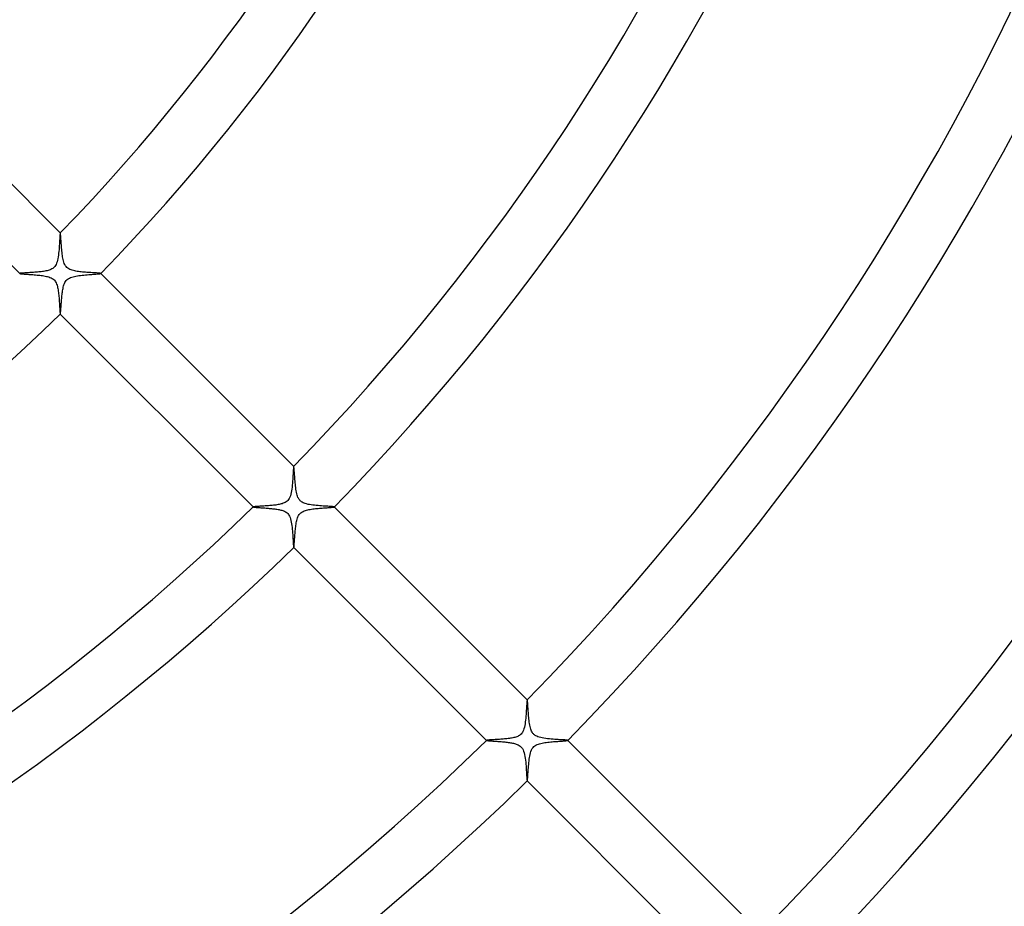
# Model space of a CAD drawing. Header units: millimetres. Extents: x -430 to 430, y -430 to 430.
# Tile 59 of 100: x 95 to 163, y -142 to -80. Entities that reach past the tile are written whole.
import ezdxf

# ---------------------------------------------------------------- set-up
doc = ezdxf.new("R2010")
doc.units = ezdxf.units.MM
doc.layers.add('HIDDEN', color=7, linetype='Continuous')
doc.layers.add('THICK', color=7, linetype='Continuous')

msp = doc.modelspace()

# ---------------------------------------------------------------- linework, layer by layer
at = {"layer": 'HIDDEN'}
for p, q in [((97.524, -95.269), (97.517, -95.387)), ((97.53, -95.16), (97.524, -95.269)), ((97.536, -95.061), (97.53, -95.16)), ((97.542, -94.973), (97.536, -95.061)), ((97.547, -94.897), (97.542, -94.973)), ((97.553, -94.836), (97.547, -94.897)), ((97.558, -94.789), (97.553, -94.836)), ((97.563, -94.758), (97.558, -94.789)), ((97.569, -94.744), (97.563, -94.758)), ((97.57, -94.743), (97.569, -94.743)), ((97.569, -94.743), (97.569, -94.744)), ((97.571, -94.743), (97.57, -94.743)), ((97.57, -94.743), (97.57, -94.743)), ((97.572, -94.743), (97.571, -94.743)), ((97.572, -94.744), (97.572, -94.743)), ((97.482, -95.904), (97.47, -96.036)), ((97.492, -95.771), (97.482, -95.904)), ((97.501, -95.64), (97.492, -95.771)), ((97.509, -95.511), (97.501, -95.64)), ((97.517, -95.387), (97.509, -95.511)), ((97.376, -96.655), (97.347, -96.764)), ((97.401, -96.54), (97.376, -96.655)), ((97.423, -96.42), (97.401, -96.54)), ((97.44, -96.296), (97.423, -96.42)), ((97.456, -96.167), (97.44, -96.296)), ((97.47, -96.036), (97.456, -96.167)), ((96.57, -97.395), (96.492, -97.41)), ((96.645, -97.379), (96.57, -97.395)), ((96.718, -97.36), (96.645, -97.379)), ((96.787, -97.339), (96.718, -97.36)), ((96.854, -97.316), (96.787, -97.339)), ((96.92, -97.288), (96.854, -97.316)), ((96.984, -97.255), (96.92, -97.288)), ((97.044, -97.218), (96.984, -97.255)), ((97.101, -97.175), (97.044, -97.218)), ((97.151, -97.127), (97.101, -97.175)), ((97.196, -97.075), (97.151, -97.127)), ((97.237, -97.016), (97.196, -97.075)), ((97.276, -96.945), (97.237, -97.016)), ((97.313, -96.862), (97.276, -96.945)), ((97.347, -96.764), (97.313, -96.862)), ((94.744, -97.569), (94.743, -97.569)), ((94.743, -97.569), (94.743, -97.57)), ((94.743, -97.57), (94.743, -97.57)), ((94.743, -97.57), (94.743, -97.571)), ((94.743, -97.571), (94.743, -97.572)), ((94.743, -97.572), (94.744, -97.572)), ((94.751, -97.565), (94.744, -97.569)), ((94.765, -97.562), (94.751, -97.565)), ((94.785, -97.558), (94.765, -97.562)), ((94.812, -97.555), (94.785, -97.558)), ((94.844, -97.552), (94.812, -97.555)), ((94.883, -97.549), (94.844, -97.552)), ((94.927, -97.545), (94.883, -97.549)), ((94.976, -97.542), (94.927, -97.545)), ((95.03, -97.538), (94.976, -97.542)), ((95.089, -97.535), (95.03, -97.538)), ((95.152, -97.531), (95.089, -97.535)), ((95.221, -97.527), (95.152, -97.531)), ((95.294, -97.523), (95.221, -97.527)), ((95.371, -97.518), (95.294, -97.523)), ((95.453, -97.513), (95.371, -97.518)), ((95.538, -97.508), (95.453, -97.513)), ((95.626, -97.502), (95.538, -97.508)), ((95.715, -97.496), (95.626, -97.502)), ((95.805, -97.489), (95.715, -97.496)), ((95.894, -97.482), (95.805, -97.489)), ((95.984, -97.475), (95.894, -97.482)), ((96.073, -97.466), (95.984, -97.475)), ((96.16, -97.457), (96.073, -97.466)), ((96.246, -97.447), (96.16, -97.457)), ((96.331, -97.436), (96.246, -97.447)), ((96.412, -97.424), (96.331, -97.436)), ((96.492, -97.41), (96.412, -97.424)), ((97.938, -98.125), (97.991, -98.056)), ((97.991, -98.056), (98.054, -97.992)), ((98.054, -97.992), (98.127, -97.937)), ((98.127, -97.937), (98.206, -97.89)), ((98.206, -97.89), (98.29, -97.852)), ((98.29, -97.852), (98.376, -97.82)), ((98.376, -97.82), (98.466, -97.794)), ((98.466, -97.794), (98.561, -97.771)), ((98.561, -97.771), (98.661, -97.75)), ((98.661, -97.75), (98.764, -97.732)), ((98.764, -97.732), (98.87, -97.717)), ((98.87, -97.717), (98.98, -97.702)), ((98.98, -97.702), (99.092, -97.69)), ((99.092, -97.69), (99.206, -97.678)), ((99.206, -97.678), (99.322, -97.667)), ((99.322, -97.667), (99.437, -97.658)), ((99.437, -97.658), (99.55, -97.649)), ((99.55, -97.649), (99.662, -97.64)), ((99.662, -97.64), (99.77, -97.632)), ((99.77, -97.632), (99.873, -97.625)), ((99.873, -97.625), (99.969, -97.618)), ((99.969, -97.618), (100.057, -97.612)), ((100.057, -97.612), (100.138, -97.605)), ((100.138, -97.605), (100.21, -97.599)), ((100.21, -97.599), (100.271, -97.594)), ((100.271, -97.594), (100.322, -97.588)), ((100.322, -97.588), (100.36, -97.583)), ((100.36, -97.583), (100.385, -97.578)), ((100.385, -97.578), (100.397, -97.572)), ((100.398, -97.569), (100.397, -97.569)), ((100.397, -97.572), (100.398, -97.572)), ((100.398, -97.57), (100.398, -97.569)), ((100.398, -97.571), (100.398, -97.57)), ((100.398, -97.572), (100.398, -97.571)), ((100.398, -97.571), (100.398, -97.571)), ((97.718, -98.863), (97.731, -98.775)), ((97.731, -98.775), (97.745, -98.689)), ((97.745, -98.689), (97.761, -98.607)), ((97.761, -98.607), (97.779, -98.524)), ((97.779, -98.524), (97.801, -98.441)), ((97.801, -98.441), (97.827, -98.358)), ((97.827, -98.358), (97.857, -98.277)), ((97.857, -98.277), (97.894, -98.199)), ((97.894, -98.199), (97.938, -98.125)), ((97.652, -99.502), (97.659, -99.413)), ((97.659, -99.413), (97.667, -99.323)), ((97.667, -99.323), (97.676, -99.231)), ((97.676, -99.231), (97.685, -99.138)), ((97.685, -99.138), (97.695, -99.045)), ((97.695, -99.045), (97.706, -98.953)), ((97.706, -98.953), (97.718, -98.863)), ((97.604, -100.156), (97.608, -100.099)), ((97.608, -100.099), (97.613, -100.038)), ((97.613, -100.038), (97.618, -99.972)), ((97.618, -99.972), (97.623, -99.902)), ((97.623, -99.902), (97.628, -99.828)), ((97.628, -99.828), (97.634, -99.751)), ((97.634, -99.751), (97.639, -99.671)), ((97.639, -99.671), (97.646, -99.587)), ((97.646, -99.587), (97.652, -99.502)), ((97.569, -100.397), (97.569, -100.398)), ((97.569, -100.398), (97.57, -100.398)), ((97.57, -100.398), (97.571, -100.398)), ((97.571, -100.398), (97.571, -100.398)), ((97.571, -100.398), (97.572, -100.398)), ((97.572, -100.397), (97.576, -100.39)), ((97.572, -100.398), (97.572, -100.397)), ((97.576, -100.39), (97.58, -100.376)), ((97.58, -100.376), (97.584, -100.355)), ((97.584, -100.355), (97.587, -100.328)), ((97.587, -100.328), (97.591, -100.294)), ((97.591, -100.294), (97.595, -100.253)), ((97.595, -100.253), (97.6, -100.207)), ((97.6, -100.207), (97.604, -100.156)), ((113.817, -111.102), (113.812, -111.165)), ((113.823, -111.054), (113.817, -111.102)), ((113.828, -111.023), (113.823, -111.054)), ((113.834, -111.009), (113.828, -111.023)), ((113.835, -111.008), (113.834, -111.008)), ((113.834, -111.008), (113.834, -111.009)), ((113.836, -111.008), (113.835, -111.008)), ((113.835, -111.008), (113.835, -111.008)), ((113.837, -111.009), (113.836, -111.008)), ((113.836, -111.008), (113.836, -111.008)), ((113.773, -111.78), (113.765, -111.91)), ((113.781, -111.655), (113.773, -111.78)), ((113.788, -111.538), (113.781, -111.655)), ((113.795, -111.429), (113.788, -111.538)), ((113.801, -111.33), (113.795, -111.429)), ((113.806, -111.242), (113.801, -111.33)), ((113.812, -111.165), (113.806, -111.242)), ((113.717, -112.459), (113.7, -112.591)), ((113.731, -112.323), (113.717, -112.459)), ((113.744, -112.184), (113.731, -112.323)), ((113.755, -112.045), (113.744, -112.184)), ((113.765, -111.91), (113.755, -112.045)), ((113.559, -113.166), (113.517, -113.25)), ((113.598, -113.066), (113.559, -113.166)), ((113.63, -112.956), (113.598, -113.066)), ((113.658, -112.839), (113.63, -112.956)), ((113.681, -112.717), (113.658, -112.839)), ((113.7, -112.591), (113.681, -112.717)), ((111.009, -113.834), (111.008, -113.834)), ((111.008, -113.834), (111.008, -113.835)), ((111.008, -113.835), (111.008, -113.835)), ((111.008, -113.835), (111.008, -113.836)), ((111.008, -113.836), (111.008, -113.836)), ((111.008, -113.836), (111.009, -113.837)), ((111.015, -113.83), (111.009, -113.834)), ((111.028, -113.827), (111.015, -113.83)), ((111.048, -113.824), (111.028, -113.827)), ((111.074, -113.82), (111.048, -113.824)), ((111.105, -113.817), (111.074, -113.82)), ((111.143, -113.814), (111.105, -113.817)), ((111.185, -113.81), (111.143, -113.814)), ((111.233, -113.807), (111.185, -113.81)), ((111.285, -113.803), (111.233, -113.807)), ((111.341, -113.8), (111.285, -113.803)), ((111.402, -113.796), (111.341, -113.8)), ((111.466, -113.792), (111.402, -113.796)), ((111.534, -113.788), (111.466, -113.792)), ((111.605, -113.784), (111.534, -113.788)), ((111.679, -113.78), (111.605, -113.784)), ((111.756, -113.775), (111.679, -113.78)), ((111.834, -113.77), (111.756, -113.775)), ((111.916, -113.764), (111.834, -113.77)), ((111.998, -113.759), (111.916, -113.764)), ((112.083, -113.752), (111.998, -113.759)), ((112.169, -113.745), (112.083, -113.752)), ((112.254, -113.738), (112.169, -113.745)), ((112.339, -113.73), (112.254, -113.738)), ((112.423, -113.721), (112.339, -113.73)), ((112.505, -113.711), (112.423, -113.721)), ((112.586, -113.701), (112.505, -113.711)), ((112.665, -113.689), (112.586, -113.701)), ((112.742, -113.676), (112.665, -113.689)), ((112.815, -113.663), (112.742, -113.676)), ((112.888, -113.647), (112.815, -113.663)), ((112.962, -113.629), (112.888, -113.647)), ((113.035, -113.608), (112.962, -113.629)), ((113.106, -113.583), (113.035, -113.608)), ((113.176, -113.555), (113.106, -113.583)), ((113.244, -113.521), (113.176, -113.555)), ((113.308, -113.481), (113.244, -113.521)), ((113.368, -113.435), (113.308, -113.481)), ((113.423, -113.381), (113.368, -113.435)), ((113.472, -113.321), (113.423, -113.381)), ((113.517, -113.25), (113.472, -113.321)), ((116.378, -113.872), (116.438, -113.867)), ((116.438, -113.867), (116.492, -113.863)), ((116.492, -113.863), (116.539, -113.858)), ((116.539, -113.858), (116.58, -113.854)), ((116.58, -113.854), (116.613, -113.85)), ((116.613, -113.85), (116.638, -113.845)), ((116.638, -113.845), (116.654, -113.841)), ((116.654, -113.841), (116.662, -113.837)), ((116.663, -113.834), (116.662, -113.834)), ((116.662, -113.837), (116.663, -113.837)), ((116.663, -113.835), (116.663, -113.834)), ((116.663, -113.836), (116.663, -113.835)), ((116.663, -113.837), (116.663, -113.836)), ((116.663, -113.836), (116.663, -113.836)), ((114.097, -114.601), (114.13, -114.52)), ((114.13, -114.52), (114.169, -114.442)), ((114.169, -114.442), (114.216, -114.368)), ((114.216, -114.368), (114.272, -114.3)), ((114.272, -114.3), (114.336, -114.24)), ((114.336, -114.24), (114.407, -114.19)), ((114.407, -114.19), (114.483, -114.147)), ((114.483, -114.147), (114.562, -114.112)), ((114.562, -114.112), (114.644, -114.083)), ((114.644, -114.083), (114.727, -114.058)), ((114.727, -114.058), (114.812, -114.037)), ((114.812, -114.037), (114.896, -114.019)), ((114.896, -114.019), (114.98, -114.004)), ((114.98, -114.004), (115.067, -113.99)), ((115.067, -113.99), (115.157, -113.977)), ((115.157, -113.977), (115.25, -113.965)), ((115.25, -113.965), (115.344, -113.955)), ((115.344, -113.955), (115.439, -113.945)), ((115.439, -113.945), (115.535, -113.936)), ((115.535, -113.936), (115.632, -113.927)), ((115.632, -113.927), (115.728, -113.919)), ((115.728, -113.919), (115.821, -113.912)), ((115.821, -113.912), (115.912, -113.905)), ((115.912, -113.905), (116, -113.899)), ((116, -113.899), (116.084, -113.893)), ((116.084, -113.893), (116.164, -113.887)), ((116.164, -113.887), (116.24, -113.882)), ((116.24, -113.882), (116.312, -113.877)), ((116.312, -113.877), (116.378, -113.872)), ((113.959, -115.306), (113.97, -115.211)), ((113.97, -115.211), (113.982, -115.119)), ((113.982, -115.119), (113.996, -115.028)), ((113.996, -115.028), (114.011, -114.941)), ((114.011, -114.941), (114.027, -114.856)), ((114.027, -114.856), (114.047, -114.771)), ((114.047, -114.771), (114.07, -114.685)), ((114.07, -114.685), (114.097, -114.601)), ((113.902, -115.954), (113.909, -115.868)), ((113.909, -115.868), (113.915, -115.779)), ((113.915, -115.779), (113.923, -115.687)), ((113.923, -115.687), (113.931, -115.594)), ((113.931, -115.594), (113.939, -115.499)), ((113.939, -115.499), (113.949, -115.402)), ((113.949, -115.402), (113.959, -115.306)), ((113.849, -116.615), (113.853, -116.584)), ((113.853, -116.584), (113.857, -116.546)), ((113.857, -116.546), (113.862, -116.501)), ((113.862, -116.501), (113.866, -116.45)), ((113.866, -116.45), (113.871, -116.393)), ((113.871, -116.393), (113.875, -116.331)), ((113.875, -116.331), (113.88, -116.264)), ((113.88, -116.264), (113.885, -116.192)), ((113.885, -116.192), (113.891, -116.116)), ((113.891, -116.116), (113.896, -116.037)), ((113.896, -116.037), (113.902, -115.954)), ((113.834, -116.662), (113.834, -116.663)), ((113.834, -116.663), (113.835, -116.663)), ((113.835, -116.663), (113.836, -116.663)), ((113.836, -116.663), (113.836, -116.663)), ((113.836, -116.663), (113.837, -116.663)), ((113.837, -116.662), (113.841, -116.654)), ((113.837, -116.663), (113.837, -116.662)), ((113.841, -116.654), (113.845, -116.639)), ((113.845, -116.639), (113.849, -116.615)), ((130.066, -127.582), (130.06, -127.679)), ((130.071, -127.497), (130.066, -127.582)), ((130.077, -127.423), (130.071, -127.497)), ((130.082, -127.363), (130.077, -127.423)), ((130.088, -127.317), (130.082, -127.363)), ((130.093, -127.287), (130.088, -127.317)), ((130.098, -127.273), (130.093, -127.287)), ((130.099, -127.273), (130.098, -127.273)), ((130.1, -127.272), (130.099, -127.272)), ((130.099, -127.272), (130.099, -127.273)), ((130.101, -127.273), (130.1, -127.272)), ((130.1, -127.272), (130.1, -127.272)), ((130.102, -127.273), (130.101, -127.273)), ((130.031, -128.147), (130.021, -128.279)), ((130.039, -128.019), (130.031, -128.147)), ((130.047, -127.898), (130.039, -128.019)), ((130.053, -127.784), (130.047, -127.898)), ((130.06, -127.679), (130.053, -127.784)), ((129.951, -128.94), (129.93, -129.061)), ((129.969, -128.814), (129.951, -128.94)), ((129.985, -128.684), (129.969, -128.814)), ((129.998, -128.55), (129.985, -128.684)), ((130.01, -128.415), (129.998, -128.55)), ((130.021, -128.279), (130.01, -128.415)), ((129.718, -129.608), (129.672, -129.66)), ((129.761, -129.546), (129.718, -129.608)), ((129.802, -129.474), (129.761, -129.546)), ((129.84, -129.388), (129.802, -129.474)), ((129.875, -129.288), (129.84, -129.388)), ((129.905, -129.178), (129.875, -129.288)), ((129.93, -129.061), (129.905, -129.178)), ((127.273, -130.099), (127.272, -130.099)), ((127.272, -130.099), (127.272, -130.1)), ((127.272, -130.1), (127.272, -130.1)), ((127.272, -130.1), (127.273, -130.101)), ((127.281, -130.095), (127.273, -130.098)), ((127.273, -130.098), (127.273, -130.099)), ((127.273, -130.101), (127.273, -130.102)), ((127.296, -130.091), (127.281, -130.095)), ((127.318, -130.087), (127.296, -130.091)), ((127.346, -130.084), (127.318, -130.087)), ((127.382, -130.08), (127.346, -130.084)), ((127.424, -130.077), (127.382, -130.08)), ((127.472, -130.073), (127.424, -130.077)), ((127.525, -130.069), (127.472, -130.073)), ((127.583, -130.066), (127.525, -130.069)), ((127.646, -130.062), (127.583, -130.066)), ((127.713, -130.058), (127.646, -130.062)), ((127.784, -130.053), (127.713, -130.058)), ((127.858, -130.049), (127.784, -130.053)), ((127.936, -130.044), (127.858, -130.049)), ((128.016, -130.039), (127.936, -130.044)), ((128.097, -130.034), (128.016, -130.039)), ((128.18, -130.028), (128.097, -130.034)), ((128.265, -130.022), (128.18, -130.028)), ((128.35, -130.016), (128.265, -130.022)), ((128.435, -130.009), (128.35, -130.016)), ((128.52, -130.001), (128.435, -130.009)), ((128.605, -129.993), (128.52, -130.001)), ((128.69, -129.984), (128.605, -129.993)), ((128.773, -129.974), (128.69, -129.984)), ((128.855, -129.963), (128.773, -129.974)), ((128.936, -129.952), (128.855, -129.963)), ((129.014, -129.938), (128.936, -129.952)), ((129.09, -129.924), (129.014, -129.938)), ((129.164, -129.908), (129.09, -129.924)), ((129.235, -129.89), (129.164, -129.908)), ((129.303, -129.87), (129.235, -129.89)), ((129.37, -129.847), (129.303, -129.87)), ((129.437, -129.82), (129.37, -129.847)), ((129.501, -129.788), (129.437, -129.82)), ((129.562, -129.751), (129.501, -129.788)), ((129.619, -129.709), (129.562, -129.751)), ((129.672, -129.66), (129.619, -129.709)), ((130.876, -130.357), (130.962, -130.329)), ((130.962, -130.329), (131.048, -130.307)), ((131.048, -130.307), (131.137, -130.287)), ((131.137, -130.287), (131.23, -130.27)), ((131.23, -130.27), (131.327, -130.254)), ((131.327, -130.254), (131.426, -130.24)), ((131.426, -130.24), (131.528, -130.227)), ((131.528, -130.227), (131.632, -130.216)), ((131.632, -130.216), (131.736, -130.205)), ((131.736, -130.205), (131.838, -130.196)), ((131.838, -130.196), (131.938, -130.187)), ((131.938, -130.187), (132.036, -130.18)), ((132.036, -130.18), (132.132, -130.172)), ((132.132, -130.172), (132.224, -130.166)), ((132.224, -130.166), (132.313, -130.16)), ((132.313, -130.16), (132.397, -130.154)), ((132.397, -130.154), (132.478, -130.148)), ((132.478, -130.148), (132.553, -130.143)), ((132.553, -130.143), (132.623, -130.138)), ((132.623, -130.138), (132.687, -130.133)), ((132.687, -130.133), (132.744, -130.128)), ((132.744, -130.128), (132.795, -130.123)), ((132.795, -130.123), (132.839, -130.119)), ((132.839, -130.119), (132.874, -130.114)), ((132.874, -130.114), (132.9, -130.11)), ((132.9, -130.11), (132.918, -130.106)), ((132.918, -130.106), (132.927, -130.102)), ((132.927, -130.099), (132.927, -130.098)), ((132.928, -130.1), (132.927, -130.099)), ((132.927, -130.099), (132.927, -130.099)), ((132.927, -130.101), (132.928, -130.1)), ((132.927, -130.102), (132.927, -130.101)), ((132.927, -130.101), (132.927, -130.101)), ((130.299, -131.081), (130.327, -130.972)), ((130.327, -130.972), (130.361, -130.864)), ((130.361, -130.864), (130.403, -130.762)), ((130.403, -130.762), (130.451, -130.674)), ((130.451, -130.674), (130.504, -130.599)), ((130.504, -130.599), (130.565, -130.534)), ((130.565, -130.534), (130.634, -130.477)), ((130.634, -130.477), (130.711, -130.429)), ((130.711, -130.429), (130.791, -130.39)), ((130.791, -130.39), (130.876, -130.357)), ((130.202, -131.777), (130.214, -131.655)), ((130.214, -131.655), (130.227, -131.534)), ((130.227, -131.534), (130.242, -131.415)), ((130.242, -131.415), (130.258, -131.299)), ((130.258, -131.299), (130.277, -131.189)), ((130.277, -131.189), (130.299, -131.081)), ((130.151, -132.436), (130.158, -132.338)), ((130.158, -132.338), (130.165, -132.235)), ((130.165, -132.235), (130.173, -132.126)), ((130.173, -132.126), (130.181, -132.013)), ((130.181, -132.013), (130.191, -131.897)), ((130.191, -131.897), (130.202, -131.777)), ((130.098, -132.927), (130.099, -132.927)), ((130.099, -132.927), (130.099, -132.927)), ((130.099, -132.927), (130.1, -132.928)), ((130.1, -132.928), (130.101, -132.928)), ((130.101, -132.928), (130.101, -132.927)), ((130.101, -132.927), (130.102, -132.927)), ((130.102, -132.927), (130.107, -132.916)), ((130.107, -132.916), (130.112, -132.892)), ((130.112, -132.892), (130.117, -132.857)), ((130.117, -132.857), (130.122, -132.811)), ((130.122, -132.811), (130.127, -132.753)), ((130.127, -132.753), (130.133, -132.686)), ((130.133, -132.686), (130.139, -132.611)), ((130.139, -132.611), (130.145, -132.527)), ((130.145, -132.527), (130.151, -132.436))]:
    msp.add_line(p, q, dxfattribs=at)
at = {"layer": 'THICK'}
for p, q in [((84.132, -81.303), (97.572, -94.744)), ((94.744, -97.572), (81.303, -84.132)), ((97.577, -94.754), (97.572, -94.744)), ((97.581, -94.776), (97.577, -94.754)), ((97.586, -94.808), (97.581, -94.776)), ((97.591, -94.851), (97.586, -94.808)), ((97.596, -94.903), (97.591, -94.851)), ((97.601, -94.964), (97.596, -94.903)), ((97.607, -95.033), (97.601, -94.964)), ((97.612, -95.11), (97.607, -95.033)), ((97.618, -95.192), (97.612, -95.11)), ((97.625, -95.281), (97.618, -95.192)), ((97.631, -95.375), (97.625, -95.281)), ((97.638, -95.473), (97.631, -95.375)), ((97.646, -95.575), (97.638, -95.473)), ((97.654, -95.68), (97.646, -95.575)), ((97.663, -95.788), (97.654, -95.68)), ((97.672, -95.896), (97.663, -95.788)), ((97.682, -96.003), (97.672, -95.896)), ((97.694, -96.109), (97.682, -96.003)), ((97.706, -96.214), (97.694, -96.109)), ((97.72, -96.315), (97.706, -96.214)), ((97.735, -96.414), (97.72, -96.315)), ((97.751, -96.508), (97.735, -96.414)), ((97.77, -96.599), (97.751, -96.508)), ((97.792, -96.691), (97.77, -96.599)), ((97.819, -96.782), (97.792, -96.691)), ((97.851, -96.871), (97.819, -96.782)), ((97.89, -96.955), (97.851, -96.871)), ((97.933, -97.029), (97.89, -96.955)), ((97.981, -97.093), (97.933, -97.029)), ((98.033, -97.149), (97.981, -97.093)), ((98.092, -97.2), (98.033, -97.149)), ((98.16, -97.245), (98.092, -97.2)), ((98.236, -97.285), (98.16, -97.245)), ((98.318, -97.319), (98.236, -97.285)), ((98.403, -97.348), (98.318, -97.319)), ((98.49, -97.372), (98.403, -97.348)), ((98.576, -97.392), (98.49, -97.372)), ((98.661, -97.408), (98.576, -97.392)), ((94.744, -97.572), (94.752, -97.576)), ((94.752, -97.576), (94.77, -97.58)), ((94.77, -97.58), (94.797, -97.585)), ((94.797, -97.585), (94.833, -97.589)), ((94.833, -97.589), (94.877, -97.594)), ((94.877, -97.594), (94.928, -97.598)), ((94.928, -97.598), (94.987, -97.603)), ((94.987, -97.603), (95.053, -97.608)), ((95.053, -97.608), (95.125, -97.614)), ((95.125, -97.614), (95.202, -97.619)), ((95.202, -97.619), (95.284, -97.625)), ((95.284, -97.625), (95.371, -97.631)), ((95.371, -97.631), (95.462, -97.637)), ((95.462, -97.637), (95.557, -97.644)), ((95.557, -97.644), (95.654, -97.652)), ((95.654, -97.652), (95.753, -97.66)), ((95.753, -97.66), (95.852, -97.668)), ((95.852, -97.668), (95.951, -97.677)), ((95.951, -97.677), (96.05, -97.687)), ((96.05, -97.687), (96.147, -97.698)), ((96.147, -97.698), (96.243, -97.71)), ((96.243, -97.71), (96.337, -97.723)), ((96.337, -97.723), (96.427, -97.737)), ((96.427, -97.737), (96.515, -97.752)), ((96.515, -97.752), (96.601, -97.77)), ((96.601, -97.77), (96.687, -97.791)), ((96.687, -97.791), (96.77, -97.815)), ((96.77, -97.815), (96.85, -97.843)), ((96.85, -97.843), (96.926, -97.875)), ((96.926, -97.875), (96.995, -97.912)), ((96.995, -97.912), (97.057, -97.952)), ((97.057, -97.952), (97.112, -97.997)), ((97.112, -97.997), (97.161, -98.045)), ((97.161, -98.045), (97.205, -98.1)), ((98.748, -97.423), (98.661, -97.408)), ((98.839, -97.437), (98.748, -97.423)), ((98.932, -97.449), (98.839, -97.437)), ((99.027, -97.46), (98.932, -97.449)), ((99.124, -97.469), (99.027, -97.46)), ((99.222, -97.478), (99.124, -97.469)), ((99.32, -97.486), (99.222, -97.478)), ((99.418, -97.494), (99.32, -97.486)), ((99.515, -97.501), (99.418, -97.494)), ((99.61, -97.507), (99.515, -97.501)), ((99.702, -97.513), (99.61, -97.507)), ((99.791, -97.518), (99.702, -97.513)), ((99.875, -97.523), (99.791, -97.518)), ((99.955, -97.528), (99.875, -97.523)), ((100.03, -97.533), (99.955, -97.528)), ((100.099, -97.537), (100.03, -97.533)), ((100.163, -97.541), (100.099, -97.537)), ((100.22, -97.545), (100.163, -97.541)), ((100.269, -97.549), (100.22, -97.545)), ((100.311, -97.553), (100.269, -97.549)), ((100.346, -97.557), (100.311, -97.553)), ((100.372, -97.561), (100.346, -97.557)), ((100.389, -97.565), (100.372, -97.561)), ((100.397, -97.569), (100.389, -97.565)), ((100.397, -97.569), (113.837, -111.009)), ((97.205, -98.1), (97.246, -98.162)), ((97.246, -98.162), (97.283, -98.232)), ((97.283, -98.232), (97.316, -98.308)), ((97.316, -98.308), (97.343, -98.388)), ((97.343, -98.388), (97.366, -98.468)), ((97.366, -98.468), (97.386, -98.549)), ((97.386, -98.549), (97.402, -98.629)), ((97.402, -98.629), (97.417, -98.712)), ((97.417, -98.712), (97.431, -98.799)), ((97.431, -98.799), (97.443, -98.888)), ((97.443, -98.888), (97.454, -98.98)), ((97.454, -98.98), (97.464, -99.074)), ((97.464, -99.074), (97.473, -99.169)), ((97.473, -99.169), (97.482, -99.264)), ((97.482, -99.264), (97.489, -99.36)), ((97.489, -99.36), (97.496, -99.456)), ((97.496, -99.456), (97.503, -99.549)), ((97.503, -99.549), (97.509, -99.64)), ((97.509, -99.64), (97.514, -99.727)), ((97.514, -99.727), (97.52, -99.811)), ((97.52, -99.811), (97.524, -99.892)), ((97.524, -99.892), (97.529, -99.968)), ((97.529, -99.968), (97.533, -100.04)), ((97.533, -100.04), (97.537, -100.107)), ((97.537, -100.107), (97.541, -100.168)), ((97.541, -100.168), (97.545, -100.223)), ((97.545, -100.223), (97.549, -100.271)), ((97.549, -100.271), (97.553, -100.313)), ((97.553, -100.313), (97.557, -100.346)), ((97.557, -100.346), (97.561, -100.372)), ((97.561, -100.372), (97.565, -100.389)), ((97.565, -100.389), (97.569, -100.397)), ((111.009, -113.837), (97.569, -100.397)), ((113.842, -111.02), (113.837, -111.009)), ((113.847, -111.043), (113.842, -111.02)), ((113.852, -111.079), (113.847, -111.043)), ((113.857, -111.126), (113.852, -111.079)), ((113.862, -111.184), (113.857, -111.126)), ((113.868, -111.251), (113.862, -111.184)), ((113.874, -111.327), (113.868, -111.251)), ((113.88, -111.411), (113.874, -111.327)), ((113.886, -111.502), (113.88, -111.411)), ((113.893, -111.6), (113.886, -111.502)), ((113.9, -111.702), (113.893, -111.6)), ((113.908, -111.809), (113.9, -111.702)), ((113.916, -111.919), (113.908, -111.809)), ((113.925, -112.031), (113.916, -111.919)), ((113.935, -112.145), (113.925, -112.031)), ((113.946, -112.26), (113.935, -112.145)), ((113.958, -112.375), (113.946, -112.26)), ((113.971, -112.49), (113.958, -112.375)), ((113.987, -112.602), (113.971, -112.49)), ((114.004, -112.712), (113.987, -112.602)), ((114.024, -112.817), (114.004, -112.712)), ((114.046, -112.917), (114.024, -112.817)), ((114.072, -113.011), (114.046, -112.917)), ((114.1, -113.095), (114.072, -113.011)), ((114.129, -113.167), (114.1, -113.095)), ((114.158, -113.228), (114.129, -113.167)), ((111.009, -113.837), (111.015, -113.84)), ((111.015, -113.84), (111.027, -113.844)), ((111.027, -113.844), (111.045, -113.847)), ((111.045, -113.847), (111.068, -113.85)), ((111.068, -113.85), (111.096, -113.854)), ((111.096, -113.854), (111.13, -113.857)), ((111.13, -113.857), (111.168, -113.861)), ((111.168, -113.861), (111.211, -113.865)), ((111.211, -113.865), (111.258, -113.868)), ((111.258, -113.868), (111.31, -113.872)), ((114.188, -113.279), (114.158, -113.228)), ((114.218, -113.324), (114.188, -113.279)), ((114.251, -113.366), (114.218, -113.324)), ((114.288, -113.405), (114.251, -113.366)), ((114.328, -113.441), (114.288, -113.405)), ((114.371, -113.474), (114.328, -113.441)), ((114.421, -113.507), (114.371, -113.474)), ((114.481, -113.54), (114.421, -113.507)), ((114.552, -113.571), (114.481, -113.54)), ((114.637, -113.602), (114.552, -113.571)), ((114.733, -113.63), (114.637, -113.602)), ((114.835, -113.655), (114.733, -113.63)), ((114.943, -113.675), (114.835, -113.655)), ((115.055, -113.693), (114.943, -113.675)), ((115.17, -113.709), (115.055, -113.693)), ((115.288, -113.723), (115.17, -113.709)), ((115.407, -113.735), (115.288, -113.723)), ((115.528, -113.746), (115.407, -113.735)), ((115.648, -113.755), (115.528, -113.746)), ((115.767, -113.764), (115.648, -113.755)), ((115.883, -113.772), (115.767, -113.764)), ((115.997, -113.779), (115.883, -113.772)), ((116.106, -113.786), (115.997, -113.779)), ((116.208, -113.792), (116.106, -113.786)), ((116.302, -113.798), (116.208, -113.792)), ((116.388, -113.803), (116.302, -113.798)), ((116.464, -113.808), (116.388, -113.803)), ((116.529, -113.814), (116.464, -113.808)), ((116.582, -113.819), (116.529, -113.814)), ((116.623, -113.824), (116.582, -113.819)), ((116.65, -113.829), (116.623, -113.824)), ((116.662, -113.834), (116.65, -113.829)), ((116.662, -113.834), (130.102, -127.273)), ((111.31, -113.872), (111.364, -113.876)), ((111.364, -113.876), (111.423, -113.881)), ((111.423, -113.881), (111.484, -113.885)), ((111.484, -113.885), (111.549, -113.889)), ((111.549, -113.889), (111.616, -113.894)), ((111.616, -113.894), (111.685, -113.899)), ((111.685, -113.899), (111.756, -113.904)), ((111.756, -113.904), (111.829, -113.909)), ((111.829, -113.909), (111.903, -113.915)), ((111.903, -113.915), (111.978, -113.921)), ((111.978, -113.921), (112.055, -113.927)), ((112.055, -113.927), (112.132, -113.934)), ((112.132, -113.934), (112.209, -113.941)), ((112.209, -113.941), (112.287, -113.948)), ((112.287, -113.948), (112.365, -113.957)), ((112.365, -113.957), (112.442, -113.966)), ((112.442, -113.966), (112.519, -113.975)), ((112.519, -113.975), (112.594, -113.985)), ((112.594, -113.985), (112.668, -113.997)), ((112.668, -113.997), (112.739, -114.009)), ((112.739, -114.009), (112.809, -114.022)), ((112.809, -114.022), (112.877, -114.037)), ((112.877, -114.037), (112.942, -114.053)), ((112.942, -114.053), (113.005, -114.07)), ((113.005, -114.07), (113.068, -114.09)), ((113.068, -114.09), (113.131, -114.113)), ((113.131, -114.113), (113.194, -114.141)), ((113.194, -114.141), (113.255, -114.173)), ((113.255, -114.173), (113.314, -114.211)), ((113.314, -114.211), (113.368, -114.253)), ((113.368, -114.253), (113.417, -114.301)), ((113.417, -114.301), (113.461, -114.353)), ((113.461, -114.353), (113.502, -114.413)), ((113.502, -114.413), (113.541, -114.484)), ((113.541, -114.484), (113.578, -114.57)), ((113.578, -114.57), (113.612, -114.669)), ((113.612, -114.669), (113.642, -114.777)), ((113.642, -114.777), (113.666, -114.892)), ((113.666, -114.892), (113.687, -115.011)), ((113.687, -115.011), (113.705, -115.134)), ((113.705, -115.134), (113.72, -115.26)), ((113.72, -115.26), (113.733, -115.389)), ((113.733, -115.389), (113.745, -115.519)), ((113.745, -115.519), (113.756, -115.649)), ((113.756, -115.649), (113.765, -115.778)), ((113.765, -115.778), (113.773, -115.904)), ((113.773, -115.904), (113.781, -116.025)), ((113.781, -116.025), (113.788, -116.141)), ((113.788, -116.141), (113.794, -116.249)), ((113.794, -116.249), (113.8, -116.346)), ((113.8, -116.346), (113.806, -116.433)), ((113.806, -116.433), (113.812, -116.509)), ((113.812, -116.509), (113.817, -116.57)), ((113.817, -116.57), (113.823, -116.617)), ((113.823, -116.617), (113.828, -116.648)), ((113.828, -116.648), (113.834, -116.662)), ((127.273, -130.102), (113.834, -116.662)), ((130.106, -127.284), (130.102, -127.273)), ((130.111, -127.308), (130.106, -127.284)), ((130.116, -127.343), (130.111, -127.308)), ((130.121, -127.389), (130.116, -127.343)), ((130.127, -127.446), (130.121, -127.389)), ((130.132, -127.512), (130.127, -127.446)), ((130.138, -127.587), (130.132, -127.512)), ((130.144, -127.67), (130.138, -127.587)), ((130.15, -127.759), (130.144, -127.67)), ((130.156, -127.855), (130.15, -127.759)), ((130.163, -127.955), (130.156, -127.855)), ((130.171, -128.06), (130.163, -127.955)), ((130.179, -128.167), (130.171, -128.06)), ((130.187, -128.276), (130.179, -128.167)), ((130.197, -128.386), (130.187, -128.276)), ((130.207, -128.497), (130.197, -128.386)), ((130.218, -128.608), (130.207, -128.497)), ((130.231, -128.717), (130.218, -128.608)), ((130.245, -128.824), (130.231, -128.717)), ((130.26, -128.929), (130.245, -128.824)), ((130.278, -129.032), (130.26, -128.929)), ((130.298, -129.13), (130.278, -129.032)), ((130.321, -129.224), (130.298, -129.13)), ((130.347, -129.313), (130.321, -129.224)), ((130.376, -129.392), (130.347, -129.313)), ((130.406, -129.46), (130.376, -129.392)), ((130.436, -129.518), (130.406, -129.46)), ((130.467, -129.567), (130.436, -129.518)), ((130.499, -129.61), (130.467, -129.567)), ((130.534, -129.65), (130.499, -129.61)), ((127.273, -130.102), (127.28, -130.105)), ((127.28, -130.105), (127.292, -130.108)), ((127.292, -130.108), (127.31, -130.112)), ((127.31, -130.112), (127.334, -130.115)), ((127.334, -130.115), (127.364, -130.119)), ((127.364, -130.119), (127.4, -130.122)), ((127.4, -130.122), (127.44, -130.126)), ((127.44, -130.126), (127.485, -130.13)), ((127.485, -130.13), (127.534, -130.134)), ((127.534, -130.134), (127.588, -130.138)), ((127.588, -130.138), (127.645, -130.142)), ((127.645, -130.142), (127.707, -130.146)), ((127.707, -130.146), (127.771, -130.151)), ((127.771, -130.151), (127.839, -130.155)), ((127.839, -130.155), (127.909, -130.16)), ((127.909, -130.16), (127.982, -130.165)), ((127.982, -130.165), (128.057, -130.171)), ((128.057, -130.171), (128.135, -130.176)), ((128.135, -130.176), (128.214, -130.183)), ((128.214, -130.183), (128.295, -130.189)), ((128.295, -130.189), (128.376, -130.196)), ((128.376, -130.196), (128.458, -130.203)), ((128.458, -130.203), (128.539, -130.211)), ((128.539, -130.211), (128.619, -130.219)), ((128.619, -130.219), (128.699, -130.228)), ((128.699, -130.228), (128.777, -130.238)), ((128.777, -130.238), (128.855, -130.249)), ((128.855, -130.249), (128.93, -130.26)), ((128.93, -130.26), (129.003, -130.273)), ((129.003, -130.273), (129.075, -130.286)), ((129.075, -130.286), (129.143, -130.301)), ((129.143, -130.301), (129.209, -130.317)), ((129.209, -130.317), (129.273, -130.335)), ((130.571, -129.687), (130.534, -129.65)), ((130.612, -129.721), (130.571, -129.687)), ((130.655, -129.752), (130.612, -129.721)), ((130.706, -129.783), (130.655, -129.752)), ((130.769, -129.815), (130.706, -129.783)), ((130.845, -129.846), (130.769, -129.815)), ((130.936, -129.877), (130.845, -129.846)), ((131.039, -129.905), (130.936, -129.877)), ((131.151, -129.929), (131.039, -129.905)), ((131.269, -129.95), (131.151, -129.929)), ((131.391, -129.968), (131.269, -129.95)), ((131.518, -129.983), (131.391, -129.968)), ((131.647, -129.996), (131.518, -129.983)), ((131.777, -130.008), (131.647, -129.996)), ((131.905, -130.019), (131.777, -130.008)), ((132.03, -130.028), (131.905, -130.019)), ((132.15, -130.036), (132.03, -130.028)), ((132.265, -130.043), (132.15, -130.036)), ((132.374, -130.05), (132.265, -130.043)), ((132.475, -130.056), (132.374, -130.05)), ((132.57, -130.062), (132.475, -130.056)), ((132.655, -130.068), (132.57, -130.062)), ((132.73, -130.073), (132.655, -130.068)), ((132.795, -130.078), (132.73, -130.073)), ((132.848, -130.083), (132.795, -130.078)), ((132.888, -130.088), (132.848, -130.083)), ((132.914, -130.093), (132.888, -130.088)), ((132.927, -130.098), (132.914, -130.093)), ((132.927, -130.098), (146.366, -143.538)), ((129.273, -130.335), (129.341, -130.357)), ((129.341, -130.357), (129.41, -130.383)), ((129.41, -130.383), (129.48, -130.416)), ((129.48, -130.416), (129.547, -130.454)), ((129.547, -130.454), (129.61, -130.499)), ((129.61, -130.499), (129.667, -130.551)), ((129.667, -130.551), (129.719, -130.609)), ((129.719, -130.609), (129.766, -130.676)), ((129.766, -130.676), (129.809, -130.757)), ((129.809, -130.757), (129.85, -130.855)), ((129.85, -130.855), (129.886, -130.966)), ((129.886, -130.966), (129.915, -131.085)), ((129.915, -131.085), (129.94, -131.211)), ((129.94, -131.211), (129.961, -131.342)), ((129.961, -131.342), (129.978, -131.477)), ((129.978, -131.477), (129.994, -131.616)), ((129.994, -131.616), (130.007, -131.758)), ((130.007, -131.758), (130.019, -131.9)), ((130.019, -131.9), (130.029, -132.041)), ((130.029, -132.041), (130.038, -132.179)), ((130.038, -132.179), (130.046, -132.312)), ((130.046, -132.312), (130.054, -132.437)), ((130.054, -132.437), (130.061, -132.551)), ((130.061, -132.551), (130.068, -132.654)), ((130.068, -132.654), (130.074, -132.743)), ((130.074, -132.743), (130.08, -132.817)), ((130.08, -132.817), (130.086, -132.873)), ((130.086, -132.873), (130.092, -132.91)), ((130.092, -132.91), (130.098, -132.927)), ((143.538, -146.366), (130.098, -132.927))]:
    msp.add_line(p, q, dxfattribs=at)
for radius, start, end in [(117, 315.97948, 359.02053), (136, 315.8426, 359.15741), (140, 315.81854, 359.18147), (159, 315.72073, 359.27928), (163, 315.70303, 359.29698), (182, 315.62963, 359.37038), (186, 315.61611, 359.3839), (205, 315.55899, 359.44102), (209, 315.54827, 359.45168), (226, 315.50702, 359.49293), (140, 270.81855, 314.18148), (159, 270.72074, 314.27929), (163, 270.70304, 314.29699), (182, 270.62964, 314.37039), (186, 270.61612, 314.38391)]:
    msp.add_arc((0, 0), radius, start, end, dxfattribs=at)

doc.saveas('drawing.dxf')
